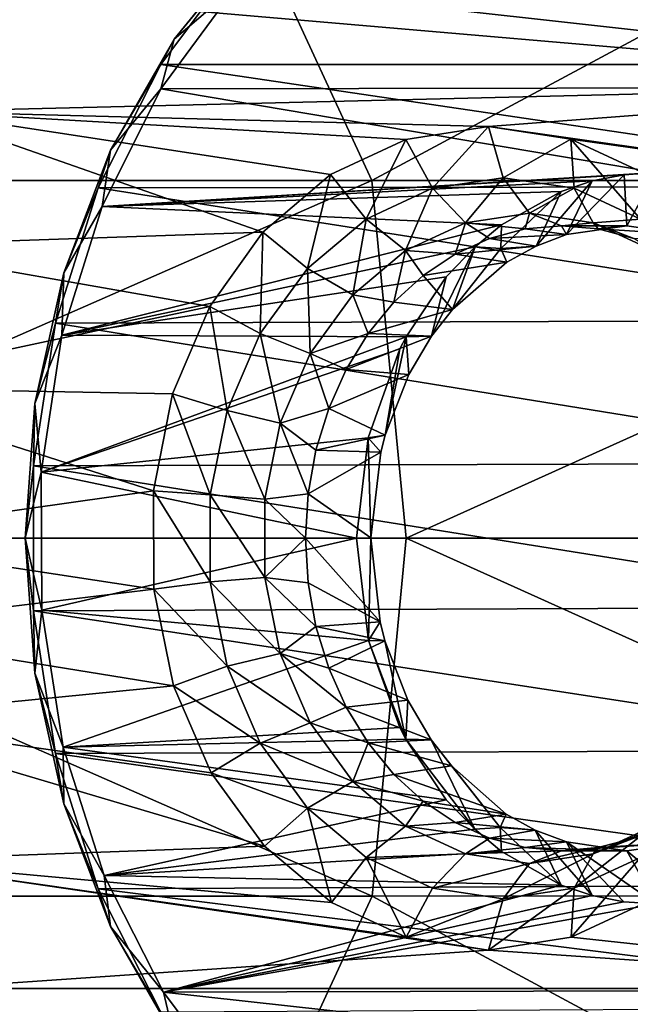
# Model space of a CAD drawing. Header units: metres. Extents: x -31 to 127, y -24 to 31.
# Tile 61 of 67: x 83 to 92, y -7 to 8. Entities that reach past the tile are written whole.
import ezdxf

# ---------------------------------------------------------------- set-up
doc = ezdxf.new("R2010")
doc.units = ezdxf.units.M
doc.layers.add('solid_13_381_041_XXX', color=7, linetype='CONTINUOUS')

msp = doc.modelspace()

# ---------------------------------------------------------------- linework, layer by layer
at = {"layer": 'solid_13_381_041_XXX'}
for points in [[(75.805283, 5.437507, 116.404823), (85.960732, 10.885186, 116.054039), (73.274803, 10.885625, 116.164314)], [(75.805283, 5.437507, 116.404823), (88.480042, 5.437268, 116.2537), (85.960732, 10.885186, 116.054039)], [(88.480042, 5.437268, 116.2537), (98.607361, 10.88455, 115.90213), (85.960732, 10.885186, 116.054039)], [(88.480042, 5.437268, 116.2537), (101.054977, 5.436933, 116.035225), (98.607361, 10.88455, 115.90213)], [(85.474922, 7.587178, 85.445), (86.427414, 8.40256, 86.290718), (86.666679, 9.042047, 86.279472)], [(85.474922, 7.587178, 85.445), (86.666679, 9.042047, 86.279472), (86.489799, 8.831157, 85.724014)], [(85.474922, 7.587178, 85.445), (86.489799, 8.831157, 85.724014), (85.272835, 7.201484, 84.871887)], [(98.751602, 7.20084, 65.62162), (85.272835, 7.201484, 84.871887), (86.489799, 8.831157, 85.724014)], [(99.955597, 8.815549, 66.464661), (98.751602, 7.20084, 65.62162), (86.489799, 8.831157, 85.724014)], [(98.701385, 6.901157, 100.307053), (82.682961, 8.288297, 89.090828), (97.525917, 8.667419, 99.483978)], [(100.308464, 6.857557, 96.010338), (86.427414, 8.40256, 86.290718), (85.272072, 6.833146, 85.481743)], [(85.474922, 7.587178, 85.445), (85.272072, 6.833146, 85.481743), (86.427414, 8.40256, 86.290718)], [(100.308464, 6.857557, 96.010338), (99.146812, 8.425255, 95.196938), (86.427414, 8.40256, 86.290718)], [(98.701385, 6.901157, 100.307053), (81.582924, 6.485366, 88.320572), (82.682961, 8.288297, 89.090828)], [(84.508209, 5.901777, 84.768105), (85.272072, 6.833146, 85.481743), (85.474922, 7.587178, 85.445)], [(84.508209, 5.901777, 84.768105), (85.474922, 7.587178, 85.445), (85.272835, 7.201484, 84.871887)], [(84.508209, 5.901777, 84.768105), (85.272835, 7.201484, 84.871887), (84.321884, 5.326573, 84.206024)], [(97.811501, 5.347802, 64.963356), (84.321884, 5.326573, 84.206024), (85.272835, 7.201484, 84.871887)], [(98.751602, 7.20084, 65.62162), (97.811501, 5.347802, 64.963356), (85.272835, 7.201484, 84.871887)], [(90.250221, 6.258819, 94.389481), (81.582924, 6.485366, 88.320572), (98.701385, 6.901157, 100.307053)], [(90.250221, 6.258819, 94.389481), (98.701385, 6.901157, 100.307053), (99.577187, 4.933863, 100.920288)], [(85.272072, 6.833146, 85.481743), (84.378807, 5.043241, 84.85627), (92.798859, 5.558336, 90.752052)], [(84.508209, 5.901777, 84.768105), (84.378807, 5.043241, 84.85627), (85.272072, 6.833146, 85.481743)], [(100.308464, 6.857557, 96.010338), (85.272072, 6.833146, 85.481743), (92.798859, 5.558336, 90.752052)], [(86.824059, 4.654016, 91.990456), (80.756989, 4.445052, 87.742249), (81.582924, 6.485366, 88.320572)], [(87.850349, 5.528888, 92.709068), (86.824059, 4.654016, 91.990456), (81.582924, 6.485366, 88.320572)], [(88.992935, 6.064318, 93.509117), (87.850349, 5.528888, 92.709068), (81.582924, 6.485366, 88.320572)], [(90.250221, 6.258819, 94.389481), (88.992935, 6.064318, 93.509117), (81.582924, 6.485366, 88.320572)], [(89.402367, 5.319909, 93.314278), (88.992935, 6.064318, 93.509117), (90.250221, 6.258819, 94.389481)], [(90.476471, 5.479122, 94.066368), (89.402367, 5.319909, 93.314278), (90.250221, 6.258819, 94.389481)], [(91.501678, 6.065419, 95.265755), (90.250221, 6.258819, 94.389481), (99.577187, 4.933863, 100.920288)], [(90.476471, 5.479122, 94.066368), (90.250221, 6.258819, 94.389481), (91.501678, 6.065419, 95.265755)], [(88.390686, 4.851521, 92.605888), (87.850349, 5.528888, 92.709068), (88.992935, 6.064318, 93.509117)], [(89.402367, 5.319909, 93.314278), (88.390686, 4.851521, 92.605888), (88.992935, 6.064318, 93.509117)], [(91.550575, 5.319909, 94.818466), (90.476471, 5.479122, 94.066368), (91.501678, 6.065419, 95.265755)], [(92.637154, 5.537941, 96.060829), (91.501678, 6.065419, 95.265755), (99.577187, 4.933863, 100.920288)], [(92.562256, 4.851521, 95.526855), (91.501678, 6.065419, 95.265755), (92.637154, 5.537941, 96.060829)], [(92.562256, 4.851521, 95.526855), (91.550575, 5.319909, 94.818466), (91.501678, 6.065419, 95.265755)], [(83.795929, 4.037053, 84.269356), (84.378807, 5.043241, 84.85627), (84.508209, 5.901777, 84.768105)], [(83.795929, 4.037053, 84.269356), (84.508209, 5.901777, 84.768105), (84.321884, 5.326573, 84.206024)], [(84.378807, 5.043241, 84.85627), (92.311882, 5.526667, 90.411072), (92.798859, 5.558336, 90.752052)], [(92.798859, 5.558336, 90.752052), (92.311882, 5.526667, 90.411072), (92.353523, 4.75, 91.385658)], [(92.798859, 5.558336, 90.752052), (92.353523, 4.75, 91.385658), (93.270424, 4.616234, 92.027672)], [(75.805283, 5.437507, 116.404823), (76.09156, -0.000004, 116.496918), (88.480042, 5.437268, 116.2537)], [(88.480042, 5.437268, 116.2537), (76.09156, -0.000004, 116.496918), (89.00058, -0.000008, 116.329041)], [(84.378807, 5.043241, 84.85627), (91.826553, 5.4313, 90.071243), (92.311882, 5.526667, 90.411072)], [(84.378807, 5.043241, 84.85627), (91.354683, 5.272405, 89.740829), (91.826553, 5.4313, 90.071243)], [(87.500221, 4.101182, 91.982376), (86.824059, 4.654016, 91.990456), (87.850349, 5.528888, 92.709068)], [(88.390686, 4.851521, 92.605888), (87.500221, 4.101182, 91.982376), (87.850349, 5.528888, 92.709068)], [(88.480042, 5.437268, 116.2537), (89.00058, -0.000008, 116.329041), (101.054977, 5.436933, 116.035225)], [(101.054977, 5.436933, 116.035225), (89.00058, -0.000008, 116.329041), (101.684174, -0.000011, 116.082634)], [(89.904037, 4.797671, 92.822227), (89.402367, 5.319909, 93.314278), (90.476471, 5.479122, 94.066368)], [(90.872704, 4.941255, 93.500488), (89.904037, 4.797671, 92.822227), (90.476471, 5.479122, 94.066368)], [(91.550575, 5.319909, 94.818466), (90.872704, 4.941255, 93.500488), (90.476471, 5.479122, 94.066368)], [(91.826553, 5.4313, 90.071243), (90.97377, 4.441328, 90.41954), (91.438759, 4.616863, 90.745125)], [(91.826553, 5.4313, 90.071243), (91.354683, 5.272405, 89.740829), (90.97377, 4.441328, 90.41954)], [(92.311882, 5.526667, 90.411072), (91.438759, 4.616863, 90.745125), (92.353523, 4.75, 91.385658)], [(92.311882, 5.526667, 90.411072), (91.826553, 5.4313, 90.071243), (91.438759, 4.616863, 90.745125)], [(83.795929, 4.037053, 84.269356), (84.321884, 5.326573, 84.206024), (83.669334, 3.270273, 83.749107)], [(97.159874, 3.315424, 64.50708), (83.669334, 3.270273, 83.749107), (84.321884, 5.326573, 84.206024)], [(97.811501, 5.347802, 64.963356), (97.159874, 3.315424, 64.50708), (84.321884, 5.326573, 84.206024)], [(84.378807, 5.043241, 84.85627), (90.448395, 4.762997, 89.106239), (91.354683, 5.272405, 89.740829)], [(88.991669, 4.375264, 92.18338), (88.390686, 4.851521, 92.605888), (89.402367, 5.319909, 93.314278)], [(89.904037, 4.797671, 92.822227), (88.991669, 4.375264, 92.18338), (89.402367, 5.319909, 93.314278)], [(91.354683, 5.272405, 89.740829), (90.441147, 4.404313, 89.690666), (90.97377, 4.441328, 90.41954)], [(91.354683, 5.272405, 89.740829), (90.448395, 4.762997, 89.106239), (90.441147, 4.404313, 89.690666)], [(91.84137, 4.797671, 94.178757), (90.872704, 4.941255, 93.500488), (91.550575, 5.319909, 94.818466)], [(91.84137, 4.797671, 94.178757), (91.550575, 5.319909, 94.818466), (92.562256, 4.851521, 95.526855)], [(84.378807, 5.043241, 84.85627), (83.766594, 3.08759, 84.427597), (90.448395, 4.762997, 89.106239)], [(83.795929, 4.037053, 84.269356), (83.766594, 3.08759, 84.427597), (84.378807, 5.043241, 84.85627)], [(90.808502, 4.701652, 92.41362), (89.904037, 4.797671, 92.822227), (90.872704, 4.941255, 93.500488)], [(91.362244, 4.75, 92.801353), (90.808502, 4.701652, 92.41362), (90.872704, 4.941255, 93.500488)], [(91.84137, 4.797671, 94.178757), (91.362244, 4.75, 92.801353), (90.872704, 4.941255, 93.500488)], [(88.188622, 3.698582, 91.621078), (87.500221, 4.101182, 91.982376), (88.390686, 4.851521, 92.605888)], [(88.991669, 4.375264, 92.18338), (88.188622, 3.698582, 91.621078), (88.390686, 4.851521, 92.605888)], [(89.745872, 4.320752, 91.669563), (88.991669, 4.375264, 92.18338), (89.904037, 4.797671, 92.822227)], [(90.266029, 4.557591, 92.033775), (89.745872, 4.320752, 91.669563), (89.904037, 4.797671, 92.822227)], [(90.808502, 4.701652, 92.41362), (90.266029, 4.557591, 92.033775), (89.904037, 4.797671, 92.822227)], [(91.915985, 4.701652, 93.189087), (91.362244, 4.75, 92.801353), (91.84137, 4.797671, 94.178757)], [(92.753738, 4.375264, 94.817604), (91.84137, 4.797671, 94.178757), (92.562256, 4.851521, 95.526855)], [(92.458458, 4.557591, 93.568932), (91.84137, 4.797671, 94.178757), (92.753738, 4.375264, 94.817604)], [(92.458458, 4.557591, 93.568932), (91.915985, 4.701652, 93.189087), (91.84137, 4.797671, 94.178757)], [(86.824059, 4.654016, 91.990456), (86.016609, 3.525789, 91.425072), (80.756989, 4.445052, 87.742249)], [(83.766594, 3.08759, 84.427597), (90.049362, 4.430363, 88.826836), (90.448395, 4.762997, 89.106239)], [(86.782722, 3.112496, 91.47998), (86.016609, 3.525789, 91.425072), (86.824059, 4.654016, 91.990456)], [(87.500221, 4.101182, 91.982376), (86.782722, 3.112496, 91.47998), (86.824059, 4.654016, 91.990456)], [(90.448395, 4.762997, 89.106239), (90.049362, 4.430363, 88.826836), (90.441147, 4.404313, 89.690666)], [(91.438759, 4.616863, 90.745125), (90.266029, 4.557591, 92.033775), (90.808502, 4.701652, 92.41362)], [(91.438759, 4.616863, 90.745125), (90.808502, 4.701652, 92.41362), (91.362244, 4.75, 92.801353)], [(92.353523, 4.75, 91.385658), (91.362244, 4.75, 92.801353), (91.915985, 4.701652, 93.189087)], [(91.438759, 4.616863, 90.745125), (91.362244, 4.75, 92.801353), (92.353523, 4.75, 91.385658)], [(93.270424, 4.616234, 92.027672), (92.353523, 4.75, 91.385658), (91.915985, 4.701652, 93.189087)], [(93.270424, 4.616234, 92.027672), (91.915985, 4.701652, 93.189087), (92.458458, 4.557591, 93.568932)], [(90.97377, 4.441328, 90.41954), (89.745872, 4.320752, 91.669563), (90.266029, 4.557591, 92.033775)], [(91.438759, 4.616863, 90.745125), (90.97377, 4.441328, 90.41954), (90.266029, 4.557591, 92.033775)], [(86.016609, 3.525789, 91.425072), (80.259796, 2.289673, 87.394112), (80.756989, 4.445052, 87.742249)], [(83.766594, 3.08759, 84.427597), (89.610275, 3.974314, 88.519386), (90.049362, 4.430363, 88.826836)], [(88.814201, 3.58981, 91.017197), (88.188622, 3.698582, 91.621078), (88.991669, 4.375264, 92.18338)], [(89.258629, 3.995954, 91.328384), (88.814201, 3.58981, 91.017197), (88.991669, 4.375264, 92.18338)], [(89.745872, 4.320752, 91.669563), (89.258629, 3.995954, 91.328384), (88.991669, 4.375264, 92.18338)], [(90.049362, 4.430363, 88.826836), (89.387047, 3.073753, 89.308502), (89.704247, 3.478884, 89.530609)], [(90.049362, 4.430363, 88.826836), (89.610275, 3.974314, 88.519386), (89.387047, 3.073753, 89.308502)], [(90.441147, 4.404313, 89.690666), (90.049362, 4.430363, 88.826836), (89.704247, 3.478884, 89.530609)], [(90.441147, 4.404313, 89.690666), (89.704247, 3.478884, 89.530609), (90.531433, 4.196987, 90.10981)], [(90.97377, 4.441328, 90.41954), (90.531433, 4.196987, 90.10981), (89.745872, 4.320752, 91.669563)], [(90.441147, 4.404313, 89.690666), (90.531433, 4.196987, 90.10981), (90.97377, 4.441328, 90.41954)], [(90.531433, 4.196987, 90.10981), (89.258629, 3.995954, 91.328384), (89.745872, 4.320752, 91.669563)], [(90.531433, 4.196987, 90.10981), (89.704247, 3.478884, 89.530609), (89.258629, 3.995954, 91.328384)], [(87.541565, 2.806953, 91.167999), (86.782722, 3.112496, 91.47998), (87.500221, 4.101182, 91.982376)], [(88.188622, 3.698582, 91.621078), (87.541565, 2.806953, 91.167999), (87.500221, 4.101182, 91.982376)], [(83.359718, 2.049665, 83.963921), (83.766594, 3.08759, 84.427597), (83.795929, 4.037053, 84.269356)], [(83.359718, 2.049665, 83.963921), (83.795929, 4.037053, 84.269356), (83.669334, 3.270273, 83.749107)], [(83.766594, 3.08759, 84.427597), (89.001808, 3.062163, 88.09333), (89.610275, 3.974314, 88.519386)], [(89.704247, 3.478884, 89.530609), (88.814201, 3.58981, 91.017197), (89.258629, 3.995954, 91.328384)], [(89.610275, 3.974314, 88.519386), (89.001808, 3.062163, 88.09333), (89.387047, 3.073753, 89.308502)], [(88.421646, 3.110589, 90.742325), (87.541565, 2.806953, 91.167999), (88.188622, 3.698582, 91.621078)], [(88.814201, 3.58981, 91.017197), (88.421646, 3.110589, 90.742325), (88.188622, 3.698582, 91.621078)], [(86.016609, 3.525789, 91.425072), (85.449806, 2.196369, 91.028191), (80.259796, 2.289673, 87.394112)], [(86.2799, 1.942923, 91.127899), (85.449806, 2.196369, 91.028191), (86.016609, 3.525789, 91.425072)], [(86.782722, 3.112496, 91.47998), (86.2799, 1.942923, 91.127899), (86.016609, 3.525789, 91.425072)], [(89.704247, 3.478884, 89.530609), (88.421646, 3.110589, 90.742325), (88.814201, 3.58981, 91.017197)], [(89.704247, 3.478884, 89.530609), (89.387047, 3.073753, 89.308502), (88.421646, 3.110589, 90.742325)], [(97.159874, 3.315424, 64.50708), (96.821609, 1.142709, 64.270226), (83.669334, 3.270273, 83.749107)], [(83.359718, 2.049665, 83.963921), (83.669334, 3.270273, 83.749107), (83.33741, 1.102607, 83.516685)], [(96.821609, 1.142709, 64.270226), (83.33741, 1.102607, 83.516685), (83.669334, 3.270273, 83.749107)], [(83.359718, 2.049665, 83.963921), (83.456322, 1.004263, 84.210342), (83.766594, 3.08759, 84.427597)], [(83.766594, 3.08759, 84.427597), (83.456322, 1.004263, 84.210342), (89.001808, 3.062163, 88.09333)], [(83.456322, 1.004263, 84.210342), (88.905716, 2.877811, 88.026047), (89.001808, 3.062163, 88.09333)], [(87.088097, 1.752193, 90.850479), (86.2799, 1.942923, 91.127899), (86.782722, 3.112496, 91.47998)], [(87.541565, 2.806953, 91.167999), (87.088097, 1.752193, 90.850479), (86.782722, 3.112496, 91.47998)], [(88.421646, 3.110589, 90.742325), (88.088951, 2.568044, 90.509369), (87.541565, 2.806953, 91.167999)], [(89.387047, 3.073753, 89.308502), (88.088951, 2.568044, 90.509369), (88.421646, 3.110589, 90.742325)], [(89.387047, 3.073753, 89.308502), (89.041031, 2.492012, 89.066223), (88.088951, 2.568044, 90.509369)], [(89.001808, 3.062163, 88.09333), (88.680519, 1.567499, 88.813789), (89.041031, 2.492012, 89.066223)], [(89.001808, 3.062163, 88.09333), (88.905716, 2.877811, 88.026047), (88.680519, 1.567499, 88.813789)], [(89.001808, 3.062163, 88.09333), (89.041031, 2.492012, 89.066223), (89.387047, 3.073753, 89.308502)], [(83.456322, 1.004263, 84.210342), (88.422806, 1.52754, 87.687912), (88.905716, 2.877811, 88.026047)], [(88.905716, 2.877811, 88.026047), (88.422806, 1.52754, 87.687912), (88.680519, 1.567499, 88.813789)], [(87.822891, 1.973221, 90.323074), (87.088097, 1.752193, 90.850479), (87.541565, 2.806953, 91.167999)], [(88.088951, 2.568044, 90.509369), (87.822891, 1.973221, 90.323074), (87.541565, 2.806953, 91.167999)], [(89.041031, 2.492012, 89.066223), (87.822891, 1.973221, 90.323074), (88.088951, 2.568044, 90.509369)], [(89.041031, 2.492012, 89.066223), (88.680519, 1.567499, 88.813789), (87.822891, 1.973221, 90.323074)], [(85.159912, 0.723619, 90.825211), (80.082314, 0, 87.269829), (80.259796, 2.289673, 87.394112)], [(85.449806, 2.196369, 91.028191), (85.159912, 0.723619, 90.825211), (80.259796, 2.289673, 87.394112)], [(86.020958, 0.660435, 90.946587), (85.159912, 0.723619, 90.825211), (85.449806, 2.196369, 91.028191)], [(86.2799, 1.942923, 91.127899), (86.020958, 0.660435, 90.946587), (85.449806, 2.196369, 91.028191)], [(83.212822, 0, 83.861061), (83.456322, 1.004263, 84.210342), (83.359718, 2.049665, 83.963921)], [(83.212822, 0, 83.861061), (83.359718, 2.049665, 83.963921), (83.33741, 1.102607, 83.516685)], [(87.822891, 1.973221, 90.323074), (87.628883, 1.33823, 90.187225), (87.088097, 1.752193, 90.850479)], [(88.680519, 1.567499, 88.813789), (87.628883, 1.33823, 90.187225), (87.822891, 1.973221, 90.323074)], [(86.854576, 0.595602, 90.686966), (86.020958, 0.660435, 90.946587), (86.2799, 1.942923, 91.127899)], [(87.088097, 1.752193, 90.850479), (86.854576, 0.595602, 90.686966), (86.2799, 1.942923, 91.127899)], [(87.51088, 0.675995, 90.104599), (86.854576, 0.595602, 90.686966), (87.088097, 1.752193, 90.850479)], [(87.628883, 1.33823, 90.187225), (87.51088, 0.675995, 90.104599), (87.088097, 1.752193, 90.850479)], [(83.456322, 1.004263, 84.210342), (88.244057, 0, 87.562744), (88.422806, 1.52754, 87.687912)], [(88.680519, 1.567499, 88.813789), (88.613045, 1.308272, 88.766541), (87.628883, 1.33823, 90.187225)], [(88.422806, 1.52754, 87.687912), (88.244057, 0, 87.562744), (88.462555, 0.004637, 88.661171)], [(88.422806, 1.52754, 87.687912), (88.613045, 1.308272, 88.766541), (88.680519, 1.567499, 88.813789)], [(88.422806, 1.52754, 87.687912), (88.462555, 0.004637, 88.661171), (88.613045, 1.308272, 88.766541)], [(88.613045, 1.308272, 88.766541), (87.51088, 0.675995, 90.104599), (87.628883, 1.33823, 90.187225)], [(88.613045, 1.308272, 88.766541), (88.462555, 0.004637, 88.661171), (87.51088, 0.675995, 90.104599)], [(83.212822, 0, 83.861061), (83.33741, 1.102607, 83.516685), (83.33741, -1.102607, 83.516685)], [(96.821609, 1.142709, 64.270226), (96.814232, -1.048117, 64.26506), (83.33741, 1.102607, 83.516685)], [(96.814232, -1.048117, 64.26506), (83.33741, -1.102607, 83.516685), (83.33741, 1.102607, 83.516685)], [(83.212822, 0, 83.861061), (83.463387, -1.094897, 84.215286), (83.456322, 1.004263, 84.210342)], [(83.456322, 1.004263, 84.210342), (83.463387, -1.094897, 84.215286), (88.244057, 0, 87.562744)], [(85.159912, 0.723619, 90.825211), (85.165131, -0.772829, 90.828857), (80.082314, 0, 87.269829)], [(86.020958, -0.660435, 90.946587), (85.165131, -0.772829, 90.828857), (85.159912, 0.723619, 90.825211)], [(86.020958, 0.660435, 90.946587), (86.020958, -0.660435, 90.946587), (85.159912, 0.723619, 90.825211)], [(86.854576, -0.595602, 90.686966), (86.020958, -0.660435, 90.946587), (86.020958, 0.660435, 90.946587)], [(86.854576, 0.595602, 90.686966), (86.854576, -0.595602, 90.686966), (86.020958, 0.660435, 90.946587)], [(87.51088, 0.675995, 90.104599), (87.471275, 0, 90.076866), (86.854576, 0.595602, 90.686966)], [(88.462555, 0.004637, 88.661171), (87.471275, 0, 90.076866), (87.51088, 0.675995, 90.104599)], [(87.471275, 0, 90.076866), (86.854576, -0.595602, 90.686966), (86.854576, 0.595602, 90.686966)], [(85.165131, -0.772829, 90.828857), (80.145645, -1.383227, 87.314178), (80.082314, 0, 87.269829)], [(88.462555, 0.004637, 88.661171), (88.60392, -1.26874, 88.760155), (87.471275, 0, 90.076866)], [(88.429268, -1.555836, 87.692436), (88.462555, 0.004637, 88.661171), (88.244057, 0, 87.562744)], [(88.429268, -1.555836, 87.692436), (88.60392, -1.26874, 88.760155), (88.462555, 0.004637, 88.661171)], [(75.810173, -5.437519, 116.404778), (88.485725, -5.43728, 116.253616), (76.09156, -0.000004, 116.496918)], [(88.485725, -5.43728, 116.253616), (89.00058, -0.000008, 116.329041), (76.09156, -0.000004, 116.496918)], [(83.359718, -2.049665, 83.963921), (83.463387, -1.094897, 84.215286), (83.212822, 0, 83.861061)], [(83.359718, -2.049665, 83.963921), (83.212822, 0, 83.861061), (83.33741, -1.102607, 83.516685)], [(83.463387, -1.094897, 84.215286), (88.429268, -1.555836, 87.692436), (88.244057, 0, 87.562744)], [(87.471275, 0, 90.076866), (87.51088, -0.675995, 90.104599), (86.854576, -0.595602, 90.686966)], [(88.60392, -1.26874, 88.760155), (87.51088, -0.675995, 90.104599), (87.471275, 0, 90.076866)], [(88.485725, -5.43728, 116.253616), (101.061424, -5.436945, 116.035095), (89.00058, -0.000008, 116.329041)], [(101.061424, -5.436945, 116.035095), (101.684174, -0.000011, 116.082634), (89.00058, -0.000008, 116.329041)], [(86.854576, -0.595602, 90.686966), (87.088097, -1.752193, 90.850479), (86.020958, -0.660435, 90.946587)], [(87.628883, -1.33823, 90.187225), (87.088097, -1.752193, 90.850479), (86.854576, -0.595602, 90.686966)], [(87.51088, -0.675995, 90.104599), (87.628883, -1.33823, 90.187225), (86.854576, -0.595602, 90.686966)], [(86.020958, -0.660435, 90.946587), (86.2799, -1.942923, 91.127899), (85.165131, -0.772829, 90.828857)], [(87.088097, -1.752193, 90.850479), (86.2799, -1.942923, 91.127899), (86.020958, -0.660435, 90.946587)], [(88.60392, -1.26874, 88.760155), (87.628883, -1.33823, 90.187225), (87.51088, -0.675995, 90.104599)], [(85.165131, -0.772829, 90.828857), (85.464806, -2.244101, 91.038696), (80.145645, -1.383227, 87.314178)], [(86.2799, -1.942923, 91.127899), (85.464806, -2.244101, 91.038696), (85.165131, -0.772829, 90.828857)], [(96.814232, -1.048117, 64.26506), (97.138054, -3.222419, 64.491806), (83.33741, -1.102607, 83.516685)], [(83.359718, -2.049665, 83.963921), (83.33741, -1.102607, 83.516685), (83.669334, -3.270273, 83.749107)], [(97.138054, -3.222419, 64.491806), (83.669334, -3.270273, 83.749107), (83.33741, -1.102607, 83.516685)], [(83.359718, -2.049665, 83.963921), (83.787506, -3.176703, 84.44223), (83.463387, -1.094897, 84.215286)], [(83.463387, -1.094897, 84.215286), (83.787506, -3.176703, 84.44223), (88.429268, -1.555836, 87.692436)], [(87.628883, -1.33823, 90.187225), (87.822891, -1.973221, 90.323074), (87.088097, -1.752193, 90.850479)], [(88.60392, -1.26874, 88.760155), (88.677803, -1.557976, 88.81189), (87.628883, -1.33823, 90.187225)], [(88.677803, -1.557976, 88.81189), (87.822891, -1.973221, 90.323074), (87.628883, -1.33823, 90.187225)], [(88.429268, -1.555836, 87.692436), (88.677803, -1.557976, 88.81189), (88.60392, -1.26874, 88.760155)], [(85.464806, -2.244101, 91.038696), (80.334839, -2.749225, 87.446655), (80.145645, -1.383227, 87.314178)], [(83.787506, -3.176703, 84.44223), (88.905678, -2.877738, 88.026016), (88.429268, -1.555836, 87.692436)], [(88.677803, -1.557976, 88.81189), (89.024826, -2.459613, 89.054871), (87.822891, -1.973221, 90.323074)], [(88.996788, -3.052879, 88.089813), (88.677803, -1.557976, 88.81189), (88.429268, -1.555836, 87.692436)], [(88.905678, -2.877738, 88.026016), (88.996788, -3.052879, 88.089813), (88.429268, -1.555836, 87.692436)], [(88.996788, -3.052879, 88.089813), (89.024826, -2.459613, 89.054871), (88.677803, -1.557976, 88.81189)], [(87.088097, -1.752193, 90.850479), (87.541565, -2.806953, 91.167999), (86.2799, -1.942923, 91.127899)], [(88.088951, -2.568044, 90.509369), (87.541565, -2.806953, 91.167999), (87.088097, -1.752193, 90.850479)], [(87.822891, -1.973221, 90.323074), (88.088951, -2.568044, 90.509369), (87.088097, -1.752193, 90.850479)], [(86.2799, -1.942923, 91.127899), (86.782722, -3.112496, 91.47998), (85.464806, -2.244101, 91.038696)], [(87.541565, -2.806953, 91.167999), (86.782722, -3.112496, 91.47998), (86.2799, -1.942923, 91.127899)], [(83.795929, -4.037053, 84.269356), (83.787506, -3.176703, 84.44223), (83.359718, -2.049665, 83.963921)], [(83.795929, -4.037053, 84.269356), (83.359718, -2.049665, 83.963921), (83.669334, -3.270273, 83.749107)], [(89.024826, -2.459613, 89.054871), (88.088951, -2.568044, 90.509369), (87.822891, -1.973221, 90.323074)], [(85.464806, -2.244101, 91.038696), (86.037628, -3.563284, 91.439796), (80.334839, -2.749225, 87.446655)], [(86.782722, -3.112496, 91.47998), (86.037628, -3.563284, 91.439796), (85.464806, -2.244101, 91.038696)], [(89.024826, -2.459613, 89.054871), (89.380753, -3.064674, 89.3041), (88.088951, -2.568044, 90.509369)], [(88.996788, -3.052879, 88.089813), (89.380753, -3.064674, 89.3041), (89.024826, -2.459613, 89.054871)], [(88.088951, -2.568044, 90.509369), (88.421646, -3.110589, 90.742325), (87.541565, -2.806953, 91.167999)], [(89.380753, -3.064674, 89.3041), (88.421646, -3.110589, 90.742325), (88.088951, -2.568044, 90.509369)], [(86.845268, -4.677745, 92.00531), (80.908508, -4.895294, 87.848343), (80.334839, -2.749225, 87.446655)], [(86.037628, -3.563284, 91.439796), (86.845268, -4.677745, 92.00531), (80.334839, -2.749225, 87.446655)], [(87.541565, -2.806953, 91.167999), (88.188622, -3.698582, 91.621078), (86.782722, -3.112496, 91.47998)], [(88.421646, -3.110589, 90.742325), (88.188622, -3.698582, 91.621078), (87.541565, -2.806953, 91.167999)], [(83.787506, -3.176703, 84.44223), (88.996788, -3.052879, 88.089813), (88.905678, -2.877738, 88.026016)], [(83.787506, -3.176703, 84.44223), (89.610176, -3.97417, 88.519318), (88.996788, -3.052879, 88.089813)], [(86.782722, -3.112496, 91.47998), (87.500221, -4.101182, 91.982376), (86.037628, -3.563284, 91.439796)], [(88.188622, -3.698582, 91.621078), (87.500221, -4.101182, 91.982376), (86.782722, -3.112496, 91.47998)], [(88.421646, -3.110589, 90.742325), (88.814201, -3.58981, 91.017197), (88.188622, -3.698582, 91.621078)], [(89.380753, -3.064674, 89.3041), (89.687485, -3.45975, 89.518875), (88.421646, -3.110589, 90.742325)], [(89.687485, -3.45975, 89.518875), (88.814201, -3.58981, 91.017197), (88.421646, -3.110589, 90.742325)], [(88.996788, -3.052879, 88.089813), (90.041237, -4.422856, 88.821144), (89.380753, -3.064674, 89.3041)], [(88.996788, -3.052879, 88.089813), (89.610176, -3.97417, 88.519318), (90.041237, -4.422856, 88.821144)], [(90.430023, -4.396714, 89.682495), (89.687485, -3.45975, 89.518875), (89.380753, -3.064674, 89.3041)], [(90.430023, -4.396714, 89.682495), (89.380753, -3.064674, 89.3041), (90.041237, -4.422856, 88.821144)], [(97.138054, -3.222419, 64.491806), (97.777008, -5.263469, 64.939201), (83.669334, -3.270273, 83.749107)], [(83.795929, -4.037053, 84.269356), (83.669334, -3.270273, 83.749107), (84.321884, -5.326573, 84.206024)], [(97.777008, -5.263469, 64.939201), (84.321884, -5.326573, 84.206024), (83.669334, -3.270273, 83.749107)], [(83.787506, -3.176703, 84.44223), (84.411865, -5.124044, 84.879417), (89.610176, -3.97417, 88.519318)], [(83.795929, -4.037053, 84.269356), (84.411865, -5.124044, 84.879417), (83.787506, -3.176703, 84.44223)], [(87.500221, -4.101182, 91.982376), (86.845268, -4.677745, 92.00531), (86.037628, -3.563284, 91.439796)], [(88.814201, -3.58981, 91.017197), (89.258629, -3.995954, 91.328384), (88.188622, -3.698582, 91.621078)], [(89.687485, -3.45975, 89.518875), (90.52211, -4.190937, 90.103287), (88.814201, -3.58981, 91.017197)], [(90.52211, -4.190937, 90.103287), (89.258629, -3.995954, 91.328384), (88.814201, -3.58981, 91.017197)], [(90.430023, -4.396714, 89.682495), (90.52211, -4.190937, 90.103287), (89.687485, -3.45975, 89.518875)], [(88.188622, -3.698582, 91.621078), (88.991669, -4.375264, 92.18338), (87.500221, -4.101182, 91.982376)], [(89.258629, -3.995954, 91.328384), (88.991669, -4.375264, 92.18338), (88.188622, -3.698582, 91.621078)], [(84.508209, -5.901777, 84.768105), (84.411865, -5.124044, 84.879417), (83.795929, -4.037053, 84.269356)], [(84.508209, -5.901777, 84.768105), (83.795929, -4.037053, 84.269356), (84.321884, -5.326573, 84.206024)], [(84.411865, -5.124044, 84.879417), (90.041237, -4.422856, 88.821144), (89.610176, -3.97417, 88.519318)], [(89.258629, -3.995954, 91.328384), (89.745872, -4.320752, 91.669563), (88.991669, -4.375264, 92.18338)], [(90.52211, -4.190937, 90.103287), (89.745872, -4.320752, 91.669563), (89.258629, -3.995954, 91.328384)], [(87.500221, -4.101182, 91.982376), (87.863297, -5.537941, 92.71814), (86.845268, -4.677745, 92.00531)], [(87.500221, -4.101182, 91.982376), (88.390686, -4.851521, 92.605888), (87.863297, -5.537941, 92.71814)], [(88.991669, -4.375264, 92.18338), (88.390686, -4.851521, 92.605888), (87.500221, -4.101182, 91.982376)], [(89.745872, -4.320752, 91.669563), (90.266029, -4.557591, 92.033775), (88.991669, -4.375264, 92.18338)], [(90.52211, -4.190937, 90.103287), (90.959511, -4.434688, 90.409554), (89.745872, -4.320752, 91.669563)], [(90.959511, -4.434688, 90.409554), (90.266029, -4.557591, 92.033775), (89.745872, -4.320752, 91.669563)], [(90.430023, -4.396714, 89.682495), (90.959511, -4.434688, 90.409554), (90.52211, -4.190937, 90.103287)], [(92.978615, -4.320752, 93.933144), (92.753738, -4.375264, 94.817604), (91.84137, -4.797671, 94.178757)], [(92.458458, -4.557591, 93.568932), (92.978615, -4.320752, 93.933144), (91.84137, -4.797671, 94.178757)], [(84.411865, -5.124044, 84.879417), (90.448097, -4.762796, 89.106033), (90.041237, -4.422856, 88.821144)], [(88.991669, -4.375264, 92.18338), (89.904037, -4.797671, 92.822227), (88.390686, -4.851521, 92.605888)], [(90.266029, -4.557591, 92.033775), (89.904037, -4.797671, 92.822227), (88.991669, -4.375264, 92.18338)], [(90.430023, -4.396714, 89.682495), (90.041237, -4.422856, 88.821144), (90.448097, -4.762796, 89.106033)], [(90.959511, -4.434688, 90.409554), (91.43663, -4.616234, 90.743637), (90.266029, -4.557591, 92.033775)], [(90.430023, -4.396714, 89.682495), (91.353462, -5.271928, 89.739975), (90.959511, -4.434688, 90.409554)], [(90.430023, -4.396714, 89.682495), (90.448097, -4.762796, 89.106033), (91.353462, -5.271928, 89.739975)], [(91.824913, -5.430875, 90.070091), (91.43663, -4.616234, 90.743637), (90.959511, -4.434688, 90.409554)], [(91.353462, -5.271928, 89.739975), (91.824913, -5.430875, 90.070091), (90.959511, -4.434688, 90.409554)], [(92.753738, -4.375264, 94.817604), (92.562256, -4.851521, 95.526855), (91.550575, -5.319909, 94.818466)], [(91.84137, -4.797671, 94.178757), (92.753738, -4.375264, 94.817604), (91.550575, -5.319909, 94.818466)], [(90.266029, -4.557591, 92.033775), (90.808502, -4.701652, 92.41362), (89.904037, -4.797671, 92.822227)], [(91.43663, -4.616234, 90.743637), (90.808502, -4.701652, 92.41362), (90.266029, -4.557591, 92.033775)], [(91.43663, -4.616234, 90.743637), (92.353523, -4.75, 91.385658), (90.808502, -4.701652, 92.41362)], [(93.268295, -4.616863, 92.026184), (91.915985, -4.701652, 93.189087), (91.362244, -4.75, 92.801353)], [(92.353523, -4.75, 91.385658), (93.268295, -4.616863, 92.026184), (91.362244, -4.75, 92.801353)], [(92.7966, -5.558336, 90.750473), (92.353523, -4.75, 91.385658), (91.43663, -4.616234, 90.743637)], [(92.309814, -5.526446, 90.409622), (92.7966, -5.558336, 90.750473), (91.43663, -4.616234, 90.743637)], [(91.824913, -5.430875, 90.070091), (92.309814, -5.526446, 90.409622), (91.43663, -4.616234, 90.743637)], [(91.915985, -4.701652, 93.189087), (92.458458, -4.557591, 93.568932), (91.84137, -4.797671, 94.178757)], [(93.268295, -4.616863, 92.026184), (92.458458, -4.557591, 93.568932), (91.915985, -4.701652, 93.189087)], [(93.283585, -5.526667, 91.091461), (93.268295, -4.616863, 92.026184), (92.353523, -4.75, 91.385658)], [(86.845268, -4.677745, 92.00531), (87.863297, -5.537941, 92.71814), (80.908508, -4.895294, 87.848343)], [(84.411865, -5.124044, 84.879417), (91.353462, -5.271928, 89.739975), (90.448097, -4.762796, 89.106033)], [(90.808502, -4.701652, 92.41362), (91.362244, -4.75, 92.801353), (89.904037, -4.797671, 92.822227)], [(91.362244, -4.75, 92.801353), (90.872704, -4.941255, 93.500488), (89.904037, -4.797671, 92.822227)], [(92.353523, -4.75, 91.385658), (91.362244, -4.75, 92.801353), (90.808502, -4.701652, 92.41362)], [(91.915985, -4.701652, 93.189087), (90.872704, -4.941255, 93.500488), (91.362244, -4.75, 92.801353)], [(91.915985, -4.701652, 93.189087), (91.84137, -4.797671, 94.178757), (90.872704, -4.941255, 93.500488)], [(92.7966, -5.558336, 90.750473), (93.283585, -5.526667, 91.091461), (92.353523, -4.75, 91.385658)], [(90.250221, -6.258819, 94.389481), (81.766792, -6.841255, 88.449318), (80.908508, -4.895294, 87.848343)], [(88.998772, -6.065419, 93.513206), (90.250221, -6.258819, 94.389481), (80.908508, -4.895294, 87.848343)], [(87.863297, -5.537941, 92.71814), (88.998772, -6.065419, 93.513206), (80.908508, -4.895294, 87.848343)], [(88.390686, -4.851521, 92.605888), (88.998772, -6.065419, 93.513206), (87.863297, -5.537941, 92.71814)], [(89.904037, -4.797671, 92.822227), (89.402367, -5.319909, 93.314278), (88.390686, -4.851521, 92.605888)], [(88.390686, -4.851521, 92.605888), (89.402367, -5.319909, 93.314278), (88.998772, -6.065419, 93.513206)], [(89.904037, -4.797671, 92.822227), (90.872704, -4.941255, 93.500488), (89.402367, -5.319909, 93.314278)], [(91.84137, -4.797671, 94.178757), (90.476471, -5.479122, 94.066368), (90.872704, -4.941255, 93.500488)], [(91.84137, -4.797671, 94.178757), (91.550575, -5.319909, 94.818466), (90.476471, -5.479122, 94.066368)], [(92.562256, -4.851521, 95.526855), (92.650101, -5.528888, 96.069893), (91.507515, -6.064318, 95.269844)], [(91.550575, -5.319909, 94.818466), (92.562256, -4.851521, 95.526855), (91.507515, -6.064318, 95.269844)], [(90.872704, -4.941255, 93.500488), (90.476471, -5.479122, 94.066368), (89.402367, -5.319909, 93.314278)], [(84.411865, -5.124044, 84.879417), (85.312622, -6.89955, 85.510139), (91.353462, -5.271928, 89.739975)], [(84.508209, -5.901777, 84.768105), (85.312622, -6.89955, 85.510139), (84.411865, -5.124044, 84.879417)], [(97.777008, -5.263469, 64.939201), (98.709274, -7.131537, 65.59198), (84.321884, -5.326573, 84.206024)], [(84.508209, -5.901777, 84.768105), (84.321884, -5.326573, 84.206024), (85.272835, -7.201484, 84.871887)], [(98.709274, -7.131537, 65.59198), (85.272835, -7.201484, 84.871887), (84.321884, -5.326573, 84.206024)], [(85.312622, -6.89955, 85.510139), (91.824913, -5.430875, 90.070091), (91.353462, -5.271928, 89.739975)], [(89.402367, -5.319909, 93.314278), (90.476471, -5.479122, 94.066368), (88.998772, -6.065419, 93.513206)], [(91.550575, -5.319909, 94.818466), (91.507515, -6.064318, 95.269844), (90.250221, -6.258819, 94.389481)], [(91.550575, -5.319909, 94.818466), (90.250221, -6.258819, 94.389481), (90.476471, -5.479122, 94.066368)], [(73.27639, -10.885633, 116.164307), (85.962364, -10.885195, 116.054016), (75.810173, -5.437519, 116.404778)], [(85.962364, -10.885195, 116.054016), (88.485725, -5.43728, 116.253616), (75.810173, -5.437519, 116.404778)], [(85.312622, -6.89955, 85.510139), (92.309814, -5.526446, 90.409622), (91.824913, -5.430875, 90.070091)], [(85.312622, -6.89955, 85.510139), (92.7966, -5.558336, 90.750473), (92.309814, -5.526446, 90.409622)], [(85.962364, -10.885195, 116.054016), (98.609039, -10.884559, 115.902107), (88.485725, -5.43728, 116.253616)], [(98.609039, -10.884559, 115.902107), (101.061424, -5.436945, 116.035095), (88.485725, -5.43728, 116.253616)], [(90.476471, -5.479122, 94.066368), (90.250221, -6.258819, 94.389481), (88.998772, -6.065419, 93.513206)], [(91.507515, -6.064318, 95.269844), (92.650101, -5.528888, 96.069893), (98.733521, -6.841511, 100.329552)], [(100.308464, -6.857557, 96.010338), (92.7966, -5.558336, 90.750473), (85.312622, -6.89955, 85.510139)], [(85.474922, -7.587178, 85.445), (85.312622, -6.89955, 85.510139), (84.508209, -5.901777, 84.768105)], [(85.474922, -7.587178, 85.445), (84.508209, -5.901777, 84.768105), (85.272835, -7.201484, 84.871887)], [(91.507515, -6.064318, 95.269844), (98.733521, -6.841511, 100.329552), (90.250221, -6.258819, 94.389481)], [(90.250221, -6.258819, 94.389481), (98.733521, -6.841511, 100.329552), (81.766792, -6.841255, 88.449318)], [(81.766792, -6.841255, 88.449318), (98.733521, -6.841511, 100.329552), (82.912468, -8.591105, 89.251526)], [(82.912468, -8.591105, 89.251526), (98.733521, -6.841511, 100.329552), (97.587738, -8.591413, 99.527267)], [(99.146812, -8.425255, 95.196938), (100.308464, -6.857557, 96.010338), (85.312622, -6.89955, 85.510139)], [(99.146812, -8.425255, 95.196938), (85.312622, -6.89955, 85.510139), (86.466248, -8.446697, 86.317909)], [(85.474922, -7.587178, 85.445), (86.466248, -8.446697, 86.317909), (85.312622, -6.89955, 85.510139)]]:
    msp.add_3dface(points, dxfattribs=at)

doc.saveas('drawing.dxf')
